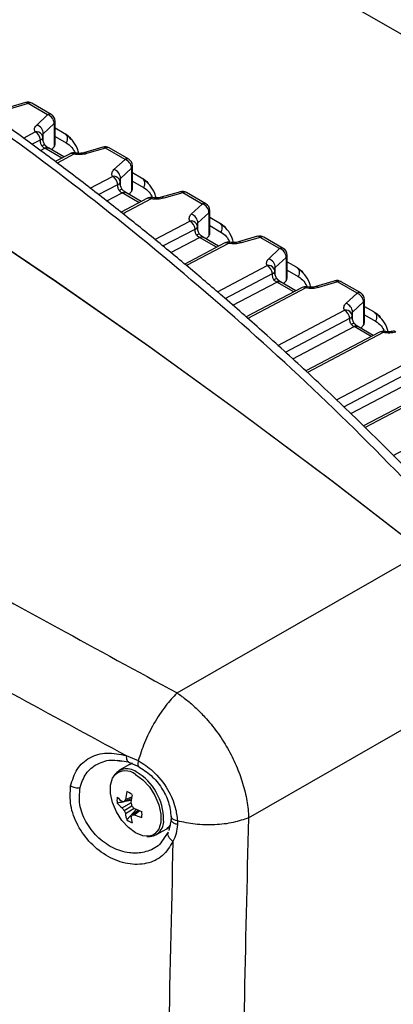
# Model space of a CAD drawing. Header units: inches. Extents: x 0.6 to 33.8, y 0 to 21.7.
# Tile 136 of 169: x 26.958 to 27.429, y 18.406 to 19.648. Entities that reach past the tile are written whole.
import ezdxf

# ---------------------------------------------------------------- set-up
doc = ezdxf.new("R2010")
doc.units = ezdxf.units.IN
doc.header["$MEASUREMENT"] = 0

msp = doc.modelspace()

# ---------------------------------------------------------------- linework, layer by layer
at = {"color": 7, "linetype": 'Continuous'}
for p, q in [((31.2324, 17.439), (25.5756, 20.7046)), ((26.9655, 19.5431), (26.9415, 19.5361)), ((26.9686, 19.5419), (26.9446, 19.5348)), ((26.9932, 19.5276), (26.9686, 19.5419)), ((26.9978, 19.528), (26.9732, 19.5422)), ((26.9794, 19.5147), (26.9932, 19.5276)), ((26.9876, 19.5037), (27.0014, 19.5166)), ((27.0014, 19.5166), (27.0014, 19.4872)), ((27.0028, 19.4902), (27.0028, 19.5194)), ((26.9627, 19.4982), (26.9776, 19.5061)), ((26.9876, 19.4948), (26.9876, 19.5037)), ((27.0028, 19.511), (27.0141, 19.5045)), ((26.9734, 19.4904), (26.9841, 19.4961)), ((27.0028, 19.5003), (27.0167, 19.4923)), ((26.9841, 19.4826), (26.9895, 19.4854)), ((27.011, 19.473), (26.9895, 19.4854)), ((27.0137, 19.4744), (26.9941, 19.4858)), ((27.0014, 19.4872), (26.998, 19.4835)), ((27.0215, 19.4785), (27.0027, 19.4686)), ((27.0279, 19.4795), (27.0281, 19.4794)), ((27.039, 19.4798), (27.0388, 19.4797)), ((27.0629, 19.4868), (27.039, 19.4798)), ((27.066, 19.4856), (27.042, 19.4786)), ((27.0907, 19.4714), (27.066, 19.4856)), ((27.0953, 19.4717), (27.0706, 19.4859)), ((27.0263, 19.478), (27.0052, 19.4668)), ((27.0768, 19.4585), (27.0907, 19.4714)), ((27.085, 19.4474), (27.0989, 19.4603)), ((27.0989, 19.4603), (27.0989, 19.4309)), ((27.1002, 19.434), (27.1002, 19.4632)), ((27.1002, 19.4548), (27.1115, 19.4482)), ((27.0469, 19.4351), (27.0751, 19.4499)), ((27.085, 19.4385), (27.085, 19.4474)), ((27.1002, 19.4441), (27.1141, 19.4361)), ((27.0572, 19.427), (27.0816, 19.4398)), ((27.0676, 19.419), (27.0869, 19.4292)), ((27.1085, 19.4168), (27.0869, 19.4292)), ((27.1112, 19.4182), (27.0916, 19.4295)), ((27.0989, 19.4309), (27.0955, 19.4273)), ((27.1604, 19.4306), (27.1364, 19.4236)), ((27.1635, 19.4294), (27.1395, 19.4223)), ((27.1881, 19.4151), (27.1635, 19.4294)), ((27.1927, 19.4155), (27.1681, 19.4297)), ((27.1189, 19.4223), (27.0857, 19.4048)), ((27.1238, 19.4218), (27.088, 19.4029)), ((27.1254, 19.4232), (27.1255, 19.4232)), ((27.1364, 19.4236), (27.1362, 19.4235)), ((27.1742, 19.4022), (27.1881, 19.4151)), ((27.1825, 19.3912), (27.1963, 19.4041)), ((27.1963, 19.4041), (27.1963, 19.3747)), ((27.1976, 19.3777), (27.1976, 19.4069)), ((27.1284, 19.3704), (27.1725, 19.3936)), ((27.1976, 19.3985), (27.2089, 19.392)), ((27.1384, 19.3622), (27.179, 19.3836)), ((27.1825, 19.3823), (27.1825, 19.3912)), ((27.1976, 19.3879), (27.2116, 19.3798)), ((27.1483, 19.354), (27.1844, 19.373)), ((27.2059, 19.3605), (27.1844, 19.373)), ((27.2086, 19.3619), (27.189, 19.3733)), ((27.1963, 19.3747), (27.1929, 19.371)), ((27.2228, 19.367), (27.223, 19.3669)), ((27.2338, 19.3673), (27.2336, 19.3672)), ((27.2578, 19.3744), (27.2338, 19.3673)), ((27.2609, 19.3731), (27.2369, 19.3661)), ((27.2855, 19.3589), (27.2609, 19.3731)), ((27.2901, 19.3592), (27.2655, 19.3734)), ((27.2163, 19.366), (27.1659, 19.3394)), ((27.2212, 19.3655), (27.1681, 19.3375)), ((27.2717, 19.346), (27.2855, 19.3589)), ((27.2799, 19.335), (27.2938, 19.3478)), ((27.2938, 19.3478), (27.2938, 19.3184)), ((27.2951, 19.3215), (27.2951, 19.3507)), ((27.2951, 19.3423), (27.3064, 19.3357)), ((27.2072, 19.3043), (27.2699, 19.3374)), ((27.2799, 19.326), (27.2799, 19.335)), ((27.2951, 19.3316), (27.309, 19.3236)), ((27.2169, 19.296), (27.2764, 19.3273)), ((27.3061, 19.3057), (27.2864, 19.317)), ((27.2938, 19.3184), (27.2904, 19.3148)), ((27.3553, 19.3181), (27.3313, 19.3111)), ((27.3583, 19.3169), (27.3343, 19.3098)), ((27.383, 19.3026), (27.3583, 19.3169)), ((27.3876, 19.303), (27.3629, 19.3172)), ((27.2265, 19.2875), (27.2818, 19.3167)), ((27.3138, 19.3098), (27.2434, 19.2727)), ((27.3187, 19.3093), (27.2455, 19.2707)), ((27.3033, 19.3043), (27.2818, 19.3167)), ((27.3203, 19.3107), (27.3204, 19.3107)), ((27.3313, 19.3111), (27.3311, 19.311)), ((27.3691, 19.2897), (27.383, 19.3026)), ((27.3925, 19.2652), (27.3925, 19.2944)), ((27.2833, 19.2369), (27.3674, 19.2811)), ((27.3773, 19.2787), (27.3912, 19.2916)), ((27.3912, 19.2916), (27.3912, 19.2622)), ((27.3925, 19.286), (27.4038, 19.2795)), ((27.2927, 19.2283), (27.3739, 19.2711)), ((27.3773, 19.2698), (27.3773, 19.2787)), ((27.3925, 19.2754), (27.4064, 19.2673)), ((27.302, 19.2198), (27.3792, 19.2605)), ((27.4008, 19.248), (27.3792, 19.2605)), ((27.4035, 19.2494), (27.3839, 19.2608)), ((27.3912, 19.2622), (27.3878, 19.2585)), ((27.4287, 19.2548), (27.4285, 19.2547)), ((27.4112, 19.2535), (27.3185, 19.2047)), ((27.4161, 19.253), (27.3207, 19.2027)), ((27.4177, 19.2545), (27.4178, 19.2544)), ((27.3571, 19.1681), (27.4648, 19.2249)), ((27.3662, 19.1594), (27.4713, 19.2148)), ((27.3753, 19.1508), (27.4767, 19.2042)), ((27.5086, 19.1973), (27.3911, 19.1354)), ((27.5135, 19.1968), (27.3932, 19.1333)), ((27.4285, 19.0981), (27.5899, 19.1832)), ((27.1563, 18.7987), (27.4668, 18.9766)), ((27.2463, 18.6412), (27.5524, 18.8169)), ((27.0814, 18.7139), (27.0949, 18.7119)), ((27.0923, 18.7196), (27.1074, 18.7134)), ((27.0951, 18.7115), (27.108, 18.7059)), ((27.0964, 18.7085), (27.0991, 18.7097)), ((27.0964, 18.7085), (27.0829, 18.7007)), ((27.087, 18.6539), (27.0982, 18.6603)), ((27.0896, 18.6618), (27.0988, 18.6657)), ((27.0912, 18.6644), (27.0991, 18.6677)), ((27.0896, 18.6506), (27.0993, 18.6562)), ((27.0912, 18.6467), (27.1023, 18.6532)), ((27.093, 18.6386), (27.105, 18.6521)), ((27.0993, 18.645), (27.1072, 18.651)), ((27.1023, 18.6451), (27.1092, 18.6503)), ((27.1487, 18.6392), (27.1461, 18.6254)), ((27.1487, 18.6428), (27.1487, 18.6391)), ((27.1567, 18.6373), (27.1567, 18.6327)), ((27.1296, 18.6197), (27.1432, 18.6275)), ((27.1452, 18.6232), (27.1401, 18.6161))]:
    msp.add_line(p, q, dxfattribs=at)
at = {"color": 7, "linetype": 'Continuous', "flags": 128}
for points in [[(27.4672, 18.9763), (27.352, 19.0653), (27.2364, 19.1517), (27.1205, 19.2356), (27.0044, 19.3167), (26.888, 19.3953), (26.7714, 19.471), (26.6547, 19.5441), (26.5379, 19.6143), (26.4211, 19.6818), (26.3043, 19.7463), (26.1876, 19.8081), (26.071, 19.8669), (25.9546, 19.9228), (25.8384, 19.9757), (25.7226, 20.0257), (25.607, 20.0726), (25.4918, 20.1166)], [(27.4668, 18.9766), (27.3516, 19.0655), (27.2361, 19.1519), (27.1203, 19.2357), (27.0042, 19.3169), (26.8878, 19.3954), (26.7713, 19.4711), (26.6546, 19.5441), (26.5379, 19.6143), (26.4211, 19.6817), (26.3044, 19.7463), (26.1877, 19.808), (26.0712, 19.8668), (25.9548, 19.9227), (25.8387, 19.9756), (25.7229, 20.0255), (25.6073, 20.0725), (25.4922, 20.1164)], [(27.0999, 18.71), (27.0972, 18.7089), (27.0964, 18.7085)], [(27.1256, 18.6193), (27.1214, 18.618), (27.1131, 18.6184), (27.1041, 18.6221), (27.0951, 18.6288), (27.0868, 18.6379), (27.08, 18.6488), (27.0751, 18.6604), (27.0725, 18.672), (27.0725, 18.6825), (27.0751, 18.6911), (27.0774, 18.6947)], [(27.1041, 18.6959), (27.1131, 18.6892), (27.1214, 18.6801), (27.1283, 18.6692), (27.1332, 18.6575), (27.1358, 18.646), (27.1358, 18.6355), (27.1332, 18.6269), (27.1283, 18.6209), (27.1256, 18.6193)], [(27.1567, 18.6373), (27.1546, 18.6378), (27.1527, 18.6385), (27.1511, 18.6394), (27.1499, 18.6404), (27.1491, 18.6414), (27.1487, 18.6425), (27.1487, 18.6428)], [(27.1432, 18.6275), (27.1454, 18.6291), (27.148, 18.6318)], [(27.1479, 18.6316), (27.1468, 18.6304), (27.1432, 18.6275)]]:
    msp.add_lwpolyline(points, dxfattribs=at)
at = {"color": 7, "linetype": 'Continuous'}
for centre, radius, start, end in [((26.9683, 19.5337), 0.00984, 60.0027, 106.3587), ((26.966, 19.5399), 0.00319, 36.7375, 99.3597), ((26.9712, 19.5379), 0.00476, 64.8749, 123.0463), ((26.9958, 19.5236), 0.00476, 64.8749, 123.0463), ((26.9929, 19.5194), 0.00984, 0, 60.0027), ((26.9892, 19.5161), 0.0123, 2.484, 70.8312), ((26.9988, 19.5195), 0.00397, 311.8408, 358.3623), ((26.9793, 19.4984), 0.00789, 32.8859, 102.279), ((26.9695, 19.4938), 0.0148, 9.0902, 56.8449), ((26.9754, 19.5032), 0.0123, 2.484, 70.8312), ((26.9773, 19.4979), 0.00984, 5.1082, 29.0602), ((27.026, 19.4698), 0.00984, 78.8568, 117.7834), ((27.0235, 19.4739), 0.00498, 54.5299, 113.7181), ((27.0282, 19.4776), 0.00188, 97.1207, 167.3914), ((27.0395, 19.4767), 0.00319, 36.7372, 99.3592), ((27.0657, 19.4774), 0.00984, 60.0027, 106.3587), ((27.0635, 19.4837), 0.00319, 36.7375, 99.3597), ((27.0686, 19.4816), 0.00476, 64.8749, 123.0463), ((27.0933, 19.4674), 0.00476, 64.8749, 123.0463), ((27.0866, 19.4598), 0.0123, 2.484, 70.8312), ((27.0904, 19.4632), 0.00984, 0, 60.0027), ((27.0728, 19.4469), 0.0123, 2.484, 70.8312), ((27.0962, 19.4633), 0.00397, 311.8408, 358.3623), ((27.0767, 19.4422), 0.00789, 32.8859, 102.279), ((27.067, 19.4375), 0.0148, 9.0902, 56.8449), ((27.0748, 19.4417), 0.00984, 5.1082, 29.0602), ((27.1632, 19.4212), 0.00984, 60.0027, 106.3587), ((27.1609, 19.4275), 0.00319, 36.7375, 99.3597), ((27.166, 19.4254), 0.00476, 64.8749, 123.0463), ((27.1235, 19.4135), 0.00984, 78.8568, 117.7834), ((27.1209, 19.4177), 0.00498, 54.5299, 113.7181), ((27.1256, 19.4213), 0.00188, 97.1207, 167.3914), ((27.1369, 19.4204), 0.00319, 36.7372, 99.3592), ((27.1907, 19.4111), 0.00476, 64.8749, 123.0463), ((27.1841, 19.4036), 0.0123, 2.484, 70.8312), ((27.1878, 19.4069), 0.00984, 0, 60.0027), ((27.1937, 19.407), 0.00397, 311.8408, 358.3623), ((27.1742, 19.3859), 0.00789, 32.8859, 102.279), ((27.1644, 19.3813), 0.0148, 9.0902, 56.8449), ((27.1702, 19.3907), 0.0123, 2.484, 70.8312), ((27.1722, 19.3854), 0.00984, 5.1082, 29.0602), ((27.2209, 19.3573), 0.00984, 78.8568, 117.7834), ((27.223, 19.3651), 0.00188, 97.1207, 167.3914), ((27.2344, 19.3642), 0.00319, 36.7372, 99.3592), ((27.2606, 19.3649), 0.00984, 60.0027, 106.3587), ((27.2583, 19.3712), 0.00319, 36.7375, 99.3597), ((27.2635, 19.3691), 0.00476, 64.8749, 123.0463), ((27.2183, 19.3614), 0.00498, 54.5299, 113.7181), ((27.2881, 19.3549), 0.00476, 64.8749, 123.0463), ((27.2815, 19.3473), 0.0123, 2.484, 70.8312), ((27.2852, 19.3507), 0.00984, 0, 60.0027), ((27.2677, 19.3344), 0.0123, 2.484, 70.8312), ((27.2911, 19.3508), 0.00397, 311.8408, 358.3623), ((27.2716, 19.3297), 0.00789, 32.8859, 102.279), ((27.2619, 19.325), 0.0148, 9.0902, 56.8449), ((27.2696, 19.3292), 0.00984, 5.1082, 29.0602), ((27.358, 19.3087), 0.00984, 60.0027, 106.3587), ((27.3558, 19.315), 0.00319, 36.7375, 99.3597), ((27.3609, 19.3129), 0.00476, 64.8749, 123.0463), ((27.3183, 19.301), 0.00984, 78.8568, 117.7834), ((27.3158, 19.3052), 0.00498, 54.5299, 113.7181), ((27.3205, 19.3088), 0.00188, 97.1207, 167.3914), ((27.3318, 19.3079), 0.00319, 36.7372, 99.3592), ((27.3856, 19.2986), 0.00476, 64.8749, 123.0463), ((27.3789, 19.2911), 0.0123, 2.484, 70.8312), ((27.3827, 19.2944), 0.00984, 0, 60.0027), ((27.3885, 19.2945), 0.00397, 311.8408, 358.3623), ((27.369, 19.2734), 0.00789, 32.8859, 102.279), ((27.3593, 19.2688), 0.0148, 9.0902, 56.8449), ((27.3651, 19.2782), 0.0123, 2.484, 70.8312), ((27.3671, 19.2729), 0.00984, 5.1082, 29.0602), ((27.4292, 19.2517), 0.00319, 36.7372, 99.3592), ((27.4158, 19.2448), 0.00984, 78.8568, 117.7834), ((27.4132, 19.2489), 0.00498, 54.5299, 113.7181), ((27.4179, 19.2526), 0.00188, 97.1207, 167.3914), ((27.0931, 18.6834), 0.0196, 53.4977, 155.0321), ((27.0914, 18.6805), 0.0199, 50.4642, 134.797), ((27.0696, 18.6391), 0.0696, 359.4916, 59.6271), ((27.1804, 18.6524), 0.09, 165.9973, 172.3426), ((27.086, 18.6545), 0.0209, 49.5914, 70.414), ((27.1015, 18.6634), 0.0209, 169.5904, 190.4096), ((27.1189, 18.7061), 0.0544, 225.6956, 234.1531), ((27.1193, 18.6948), 0.0521, 222.4766, 231.7025), ((27.0943, 18.7337), 0.0721, 264.2309, 266.2977), ((27.1562, 18.624), 0.0766, 148.1904, 150.4547), ((27.2046, 18.6506), 0.1069, 169.3329, 174.7802), ((27.1972, 18.6847), 0.102, 193.8194, 196.2236), ((27.1529, 18.7033), 0.0823, 216.8653, 219.7744), ((27.1669, 18.6791), 0.0823, 200.226, 203.135), ((27.1427, 18.6542), 0.0521, 188.2998, 197.5251), ((27.1729, 18.7267), 0.102, 223.7769, 226.181), ((27.1471, 18.7502), 0.1069, 245.2222, 250.6691), ((27.0912, 18.6456), 0.0209, 349.5904, 10.4096), ((27.1066, 18.6545), 0.0209, 229.5914, 250.414), ((27.1639, 18.6131), 0.072, 153.7105, 155.778), ((27.1523, 18.6482), 0.0544, 185.8497, 194.3067), ((27.0999, 18.7216), 0.0766, 269.5526, 271.8163), ((27.1365, 18.7283), 0.09, 247.6601, 254.0051), ((27.1203, 18.6366), 0.0191, 263.4528, 5.4982)]:
    msp.add_arc(centre, radius, start, end, dxfattribs=at)
for centre in [(26.9929, 19.4899), (27.0904, 19.4337), (27.1878, 19.3774), (27.2852, 19.3212), (27.3827, 19.2649)]:
    msp.add_ellipse(centre, major_axis=(0.00984, 0.00047), ratio=0.606667, start_param=5.730522, end_param=6.25412, dxfattribs=at)
for points, knots in [([(27.5079, 19), (27.4627, 19.0472), (27.3726, 19.1413), (27.23, 19.2729), (27.0827, 19.397), (26.9301, 19.5127), (26.7726, 19.6202), (26.6102, 19.7195), (26.4429, 19.8106), (26.2708, 19.8933), (26.0939, 19.9678), (25.9123, 20.0337), (25.7263, 20.0917), (25.5992, 20.123), (25.5354, 20.1387)], [0, 0, 0, 0, 0.084269, 0.168063, 0.251455, 0.334439, 0.417337, 0.500001, 0.582665, 0.665563, 0.748549, 0.83194, 0.915733, 1, 1, 1, 1]), ([(27.5251, 18.9981), (27.501, 19.0236), (27.455, 19.0724), (27.3873, 19.1397), (27.3251, 19.199), (27.2689, 19.2504), (27.2189, 19.2945), (27.1732, 19.3335), (27.1294, 19.3698), (27.0844, 19.406), (27.0374, 19.4427), (26.9874, 19.4804), (26.9348, 19.5188), (26.8817, 19.5561), (26.8314, 19.5901), (26.7866, 19.6195), (26.7461, 19.6453), (26.7069, 19.6697), (26.6564, 19.7001), (26.5911, 19.738), (26.509, 19.7831), (26.4215, 19.8282), (26.334, 19.8705), (26.2648, 19.9019), (26.2136, 19.924), (26.1764, 19.9397), (26.1349, 19.9566), (26.0862, 19.9758), (26.0294, 19.9972), (25.9659, 20.02), (25.8958, 20.0438), (25.8192, 20.068), (25.735, 20.0928), (25.6429, 20.1178), (25.5784, 20.1332), (25.545, 20.1412)], [0, 0, 0, 0, 0.045125, 0.086147, 0.123065, 0.155876, 0.184579, 0.209175, 0.233649, 0.258285, 0.284036, 0.310901, 0.339464, 0.368622, 0.395079, 0.418301, 0.438288, 0.457436, 0.478254, 0.514792, 0.55547, 0.599917, 0.642541, 0.681461, 0.698356, 0.714711, 0.733707, 0.756266, 0.782388, 0.812073, 0.843325, 0.877746, 0.915333, 0.956086, 1, 1, 1, 1]), ([(26.9776, 19.5061), (26.9773, 19.5069), (26.9766, 19.5084), (26.9767, 19.5106), (26.9776, 19.5128), (26.9788, 19.5141), (26.9794, 19.5147)], [0, 0, 0, 0, 0.253711, 0.508058, 0.758716, 1, 1, 1, 1]), ([(26.9863, 19.5014), (26.9863, 19.5015), (26.9863, 19.502), (26.9867, 19.5028), (26.9873, 19.5034), (26.9876, 19.5037)], [0, 0, 0, 0, 0.140006, 0.540575, 1, 1, 1, 1]), ([(27.0141, 19.5045), (27.0172, 19.5026), (27.0204, 19.5006), (27.0226, 19.4969), (27.0227, 19.4967)], [0, 0, 0, 0, 0.9465577, 1, 1, 1, 1]), ([(26.9841, 19.4961), (26.9847, 19.4963), (26.9859, 19.4969), (26.9867, 19.4976), (26.9869, 19.498), (26.9869, 19.498)], [0, 0, 0, 0, 0.432707, 0.905834, 1, 1, 1, 1]), ([(26.986, 19.4885), (26.9856, 19.489), (26.9849, 19.4901), (26.9844, 19.4919), (26.9842, 19.494), (26.9842, 19.4954), (26.9841, 19.4961)], [0, 0, 0, 0, 0.228801, 0.469899, 0.72888, 1, 1, 1, 1]), ([(26.9869, 19.498), (26.9871, 19.4983), (26.9872, 19.4985), (26.9871, 19.4988), (26.9871, 19.4988)], [0, 0, 0, 0, 0.942007, 1, 1, 1, 1]), ([(26.9898, 19.4897), (26.9895, 19.4902), (26.9886, 19.4913), (26.9875, 19.4942), (26.9872, 19.4965), (26.9869, 19.4981)], [0, 0, 0, 0, 0.2101127, 0.453372, 1, 1, 1, 1]), ([(27.0323, 19.479), (27.0318, 19.4809), (27.0302, 19.4873), (27.0249, 19.4956), (27.0192, 19.5002), (27.0163, 19.5024)], [0, 0, 0, 0, 0.175116, 0.586508, 1, 1, 1, 1]), ([(27.0167, 19.4923), (27.0192, 19.4906), (27.0237, 19.4875), (27.0266, 19.4818), (27.0279, 19.4793)], [0, 0, 0, 0, 0.547062, 1, 1, 1, 1]), ([(26.986, 19.4885), (26.9867, 19.4889), (26.9883, 19.4897), (26.9896, 19.49), (26.9897, 19.4897), (26.9897, 19.4896)], [0, 0, 0, 0, 0.43723, 0.908666, 1, 1, 1, 1]), ([(26.9895, 19.4854), (26.9889, 19.4858), (26.9877, 19.4866), (26.9865, 19.4879), (26.986, 19.4885)], [0, 0, 0, 0, 0.494108, 1, 1, 1, 1]), ([(26.9895, 19.4854), (26.9904, 19.4858), (26.9921, 19.4865), (26.9935, 19.486), (26.9941, 19.4857)], [0, 0, 0, 0, 0.514608, 1, 1, 1, 1]), ([(26.9942, 19.4857), (26.9934, 19.4862), (26.9919, 19.4872), (26.9905, 19.4889), (26.9898, 19.4897)], [0, 0, 0, 0, 0.493994, 1, 1, 1, 1]), ([(27.042, 19.4786), (27.0409, 19.4783), (27.0385, 19.4777), (27.0345, 19.4773), (27.0304, 19.4774), (27.0277, 19.4778), (27.0263, 19.478)], [0, 0, 0, 0, 0.244477, 0.4940124, 0.7463963, 1, 1, 1, 1]), ([(27.0388, 19.4798), (27.038, 19.4795), (27.0364, 19.4791), (27.0336, 19.4789), (27.0308, 19.479), (27.0289, 19.4793), (27.028, 19.4794)], [0, 0, 0, 0, 0.2476858, 0.4970191, 0.7478506, 1, 1, 1, 1]), ([(27.0751, 19.4499), (27.0747, 19.4506), (27.0741, 19.4521), (27.0742, 19.4544), (27.075, 19.4566), (27.0762, 19.4579), (27.0768, 19.4585)], [0, 0, 0, 0, 0.253711, 0.508058, 0.758716, 1, 1, 1, 1]), ([(27.0816, 19.4398), (27.0821, 19.4401), (27.0833, 19.4406), (27.0842, 19.4413), (27.0843, 19.4417), (27.0843, 19.4418)], [0, 0, 0, 0, 0.432707, 0.905834, 1, 1, 1, 1]), ([(27.0838, 19.4452), (27.0838, 19.4453), (27.0838, 19.4457), (27.0841, 19.4465), (27.0847, 19.4471), (27.085, 19.4474)], [0, 0, 0, 0, 0.140006, 0.540575, 1, 1, 1, 1]), ([(27.0843, 19.4418), (27.0845, 19.442), (27.0847, 19.4423), (27.0846, 19.4425), (27.0845, 19.4425)], [0, 0, 0, 0, 0.942007, 1, 1, 1, 1]), ([(27.0873, 19.4334), (27.0869, 19.4339), (27.0861, 19.4351), (27.0849, 19.4379), (27.0846, 19.4402), (27.0844, 19.4418)], [0, 0, 0, 0, 0.210113, 0.453372, 1, 1, 1, 1]), ([(27.1115, 19.4482), (27.1146, 19.4464), (27.1179, 19.4444), (27.12, 19.4407), (27.1201, 19.4405)], [0, 0, 0, 0, 0.946558, 1, 1, 1, 1]), ([(27.1298, 19.4227), (27.1293, 19.4246), (27.1276, 19.431), (27.1224, 19.4394), (27.1166, 19.4439), (27.1138, 19.4462)], [0, 0, 0, 0, 0.175116, 0.586508, 1, 1, 1, 1]), ([(27.0834, 19.4323), (27.0831, 19.4328), (27.0824, 19.4338), (27.0819, 19.4357), (27.0816, 19.4377), (27.0816, 19.4391), (27.0816, 19.4398)], [0, 0, 0, 0, 0.228801, 0.469899, 0.72888, 1, 1, 1, 1]), ([(27.0834, 19.4323), (27.0842, 19.4327), (27.0858, 19.4335), (27.087, 19.4338), (27.0871, 19.4334), (27.0871, 19.4334)], [0, 0, 0, 0, 0.4372303, 0.9086655, 1, 1, 1, 1]), ([(27.0869, 19.4292), (27.0863, 19.4296), (27.0851, 19.4304), (27.084, 19.4317), (27.0834, 19.4323)], [0, 0, 0, 0, 0.494108, 1, 1, 1, 1]), ([(27.0869, 19.4292), (27.0878, 19.4296), (27.0896, 19.4303), (27.0909, 19.4297), (27.0915, 19.4295)], [0, 0, 0, 0, 0.514608, 1, 1, 1, 1]), ([(27.0916, 19.4295), (27.0909, 19.43), (27.0894, 19.431), (27.0879, 19.4326), (27.0872, 19.4335)], [0, 0, 0, 0, 0.493994, 1, 1, 1, 1]), ([(27.1141, 19.4361), (27.1166, 19.4343), (27.1212, 19.4312), (27.1241, 19.4255), (27.1254, 19.4229)], [0, 0, 0, 0, 0.542235, 1, 1, 1, 1]), ([(27.1395, 19.4223), (27.1383, 19.422), (27.1359, 19.4214), (27.1319, 19.4211), (27.1278, 19.4211), (27.1251, 19.4215), (27.1238, 19.4218)], [0, 0, 0, 0, 0.244477, 0.494012, 0.746396, 1, 1, 1, 1]), ([(27.1362, 19.4235), (27.1354, 19.4233), (27.1338, 19.4229), (27.1311, 19.4227), (27.1282, 19.4227), (27.1264, 19.423), (27.1255, 19.4232)], [0, 0, 0, 0, 0.247686, 0.497019, 0.747851, 1, 1, 1, 1]), ([(27.1725, 19.3936), (27.1722, 19.3944), (27.1715, 19.3959), (27.1716, 19.3982), (27.1725, 19.4003), (27.1737, 19.4016), (27.1742, 19.4022)], [0, 0, 0, 0, 0.253711, 0.508058, 0.758716, 1, 1, 1, 1]), ([(27.2089, 19.392), (27.212, 19.3901), (27.2153, 19.3882), (27.2174, 19.3845), (27.2176, 19.3843)], [0, 0, 0, 0, 0.946558, 1, 1, 1, 1]), ([(27.179, 19.3836), (27.1796, 19.3838), (27.1807, 19.3844), (27.1816, 19.3851), (27.1817, 19.3855), (27.1817, 19.3855)], [0, 0, 0, 0, 0.432707, 0.905834, 1, 1, 1, 1]), ([(27.1808, 19.376), (27.1805, 19.3765), (27.1798, 19.3776), (27.1793, 19.3794), (27.1791, 19.3815), (27.179, 19.3829), (27.179, 19.3836)], [0, 0, 0, 0, 0.228801, 0.469899, 0.72888, 1, 1, 1, 1]), ([(27.1812, 19.3889), (27.1812, 19.3891), (27.1812, 19.3895), (27.1816, 19.3903), (27.1822, 19.3909), (27.1825, 19.3912)], [0, 0, 0, 0, 0.140006, 0.5405747, 1, 1, 1, 1]), ([(27.1817, 19.3855), (27.1819, 19.3858), (27.1821, 19.386), (27.182, 19.3863), (27.182, 19.3863)], [0, 0, 0, 0, 0.942007, 1, 1, 1, 1]), ([(27.1847, 19.3772), (27.1843, 19.3777), (27.1835, 19.3788), (27.1824, 19.3817), (27.182, 19.384), (27.1818, 19.3856)], [0, 0, 0, 0, 0.210113, 0.453372, 1, 1, 1, 1]), ([(27.2272, 19.3665), (27.2267, 19.3684), (27.2251, 19.3748), (27.2198, 19.3831), (27.2141, 19.3877), (27.2112, 19.3899)], [0, 0, 0, 0, 0.175116, 0.586508, 1, 1, 1, 1]), ([(27.2116, 19.3798), (27.214, 19.3781), (27.2186, 19.375), (27.2215, 19.3693), (27.2228, 19.3668)], [0, 0, 0, 0, 0.547062, 1, 1, 1, 1]), ([(27.1808, 19.376), (27.1816, 19.3764), (27.1832, 19.3772), (27.1845, 19.3775), (27.1846, 19.3772), (27.1846, 19.3771)], [0, 0, 0, 0, 0.43723, 0.908666, 1, 1, 1, 1]), ([(27.1844, 19.373), (27.1838, 19.3733), (27.1825, 19.3741), (27.1814, 19.3754), (27.1808, 19.376)], [0, 0, 0, 0, 0.494108, 1, 1, 1, 1]), ([(27.1844, 19.373), (27.1853, 19.3733), (27.187, 19.374), (27.1883, 19.3735), (27.189, 19.3732)], [0, 0, 0, 0, 0.514608, 1, 1, 1, 1]), ([(27.1891, 19.3732), (27.1883, 19.3737), (27.1868, 19.3747), (27.1854, 19.3764), (27.1846, 19.3772)], [0, 0, 0, 0, 0.4939942, 1, 1, 1, 1]), ([(27.2337, 19.3673), (27.2329, 19.367), (27.2312, 19.3666), (27.2285, 19.3664), (27.2257, 19.3665), (27.2238, 19.3668), (27.2229, 19.3669)], [0, 0, 0, 0, 0.247686, 0.497019, 0.747851, 1, 1, 1, 1]), ([(27.2369, 19.3661), (27.2357, 19.3658), (27.2333, 19.3652), (27.2293, 19.3648), (27.2252, 19.3649), (27.2226, 19.3653), (27.2212, 19.3655)], [0, 0, 0, 0, 0.244477, 0.4940124, 0.7463963, 1, 1, 1, 1]), ([(27.2699, 19.3374), (27.2696, 19.3381), (27.2689, 19.3396), (27.2691, 19.3419), (27.2699, 19.3441), (27.2711, 19.3454), (27.2717, 19.346)], [0, 0, 0, 0, 0.253711, 0.508058, 0.758716, 1, 1, 1, 1]), ([(27.2764, 19.3273), (27.277, 19.3276), (27.2782, 19.3281), (27.2791, 19.3288), (27.2792, 19.3292), (27.2792, 19.3293)], [0, 0, 0, 0, 0.432707, 0.905834, 1, 1, 1, 1]), ([(27.2786, 19.3327), (27.2786, 19.3328), (27.2786, 19.3332), (27.279, 19.334), (27.2796, 19.3346), (27.2799, 19.335)], [0, 0, 0, 0, 0.140006, 0.540575, 1, 1, 1, 1]), ([(27.2792, 19.3293), (27.2794, 19.3295), (27.2795, 19.3298), (27.2794, 19.33), (27.2794, 19.33)], [0, 0, 0, 0, 0.9420069, 1, 1, 1, 1]), ([(27.2821, 19.3209), (27.2818, 19.3214), (27.2809, 19.3226), (27.2798, 19.3254), (27.2795, 19.3277), (27.2792, 19.3293)], [0, 0, 0, 0, 0.2101127, 0.453372, 1, 1, 1, 1]), ([(27.3064, 19.3357), (27.3095, 19.3339), (27.3128, 19.3319), (27.3149, 19.3282), (27.315, 19.328)], [0, 0, 0, 0, 0.946558, 1, 1, 1, 1]), ([(27.3246, 19.3102), (27.3241, 19.3121), (27.3225, 19.3185), (27.3172, 19.3269), (27.3115, 19.3314), (27.3086, 19.3337)], [0, 0, 0, 0, 0.175116, 0.586508, 1, 1, 1, 1]), ([(27.2783, 19.3198), (27.2779, 19.3203), (27.2772, 19.3213), (27.2767, 19.3232), (27.2765, 19.3252), (27.2765, 19.3266), (27.2764, 19.3273)], [0, 0, 0, 0, 0.228801, 0.469899, 0.72888, 1, 1, 1, 1]), ([(27.2783, 19.3198), (27.279, 19.3202), (27.2806, 19.321), (27.2819, 19.3213), (27.282, 19.3209), (27.282, 19.3209)], [0, 0, 0, 0, 0.4372303, 0.9086655, 1, 1, 1, 1]), ([(27.2818, 19.3167), (27.2812, 19.3171), (27.28, 19.3179), (27.2788, 19.3192), (27.2783, 19.3198)], [0, 0, 0, 0, 0.494108, 1, 1, 1, 1]), ([(27.2818, 19.3167), (27.2827, 19.3171), (27.2844, 19.3178), (27.2858, 19.3172), (27.2864, 19.317)], [0, 0, 0, 0, 0.514608, 1, 1, 1, 1]), ([(27.2865, 19.317), (27.2858, 19.3175), (27.2842, 19.3185), (27.2828, 19.3201), (27.2821, 19.321)], [0, 0, 0, 0, 0.493994, 1, 1, 1, 1]), ([(27.309, 19.3236), (27.3115, 19.3218), (27.316, 19.3187), (27.319, 19.313), (27.3203, 19.3104)], [0, 0, 0, 0, 0.542235, 1, 1, 1, 1]), ([(27.3343, 19.3098), (27.3332, 19.3095), (27.3308, 19.3089), (27.3268, 19.3086), (27.3227, 19.3086), (27.32, 19.309), (27.3187, 19.3093)], [0, 0, 0, 0, 0.244477, 0.494012, 0.746396, 1, 1, 1, 1]), ([(27.3311, 19.311), (27.3303, 19.3108), (27.3287, 19.3104), (27.3259, 19.3102), (27.3231, 19.3102), (27.3212, 19.3105), (27.3203, 19.3107)], [0, 0, 0, 0, 0.247686, 0.497019, 0.747851, 1, 1, 1, 1]), ([(27.3674, 19.2811), (27.367, 19.2819), (27.3664, 19.2834), (27.3665, 19.2857), (27.3673, 19.2878), (27.3685, 19.2891), (27.3691, 19.2897)], [0, 0, 0, 0, 0.253711, 0.508058, 0.758716, 1, 1, 1, 1]), ([(27.3739, 19.2711), (27.3744, 19.2714), (27.3756, 19.2719), (27.3765, 19.2726), (27.3766, 19.273), (27.3766, 19.273)], [0, 0, 0, 0, 0.432707, 0.905834, 1, 1, 1, 1]), ([(27.3757, 19.2635), (27.3754, 19.264), (27.3747, 19.2651), (27.3742, 19.2669), (27.3739, 19.269), (27.3739, 19.2704), (27.3739, 19.2711)], [0, 0, 0, 0, 0.2288011, 0.4698987, 0.7288801, 1, 1, 1, 1]), ([(27.3761, 19.2764), (27.3761, 19.2766), (27.3761, 19.277), (27.3764, 19.2778), (27.377, 19.2784), (27.3773, 19.2787)], [0, 0, 0, 0, 0.140006, 0.540575, 1, 1, 1, 1]), ([(27.3766, 19.273), (27.3768, 19.2733), (27.377, 19.2735), (27.3769, 19.2738), (27.3769, 19.2738)], [0, 0, 0, 0, 0.942007, 1, 1, 1, 1]), ([(27.3796, 19.2647), (27.3792, 19.2652), (27.3784, 19.2663), (27.3772, 19.2692), (27.3769, 19.2715), (27.3767, 19.2731)], [0, 0, 0, 0, 0.2101127, 0.453372, 1, 1, 1, 1]), ([(27.4038, 19.2795), (27.4069, 19.2776), (27.4102, 19.2757), (27.4123, 19.272), (27.4124, 19.2718)], [0, 0, 0, 0, 0.946558, 1, 1, 1, 1]), ([(27.4221, 19.254), (27.4216, 19.2559), (27.4199, 19.2623), (27.4147, 19.2706), (27.4089, 19.2752), (27.4061, 19.2774)], [0, 0, 0, 0, 0.175116, 0.586508, 1, 1, 1, 1]), ([(27.4064, 19.2673), (27.4089, 19.2656), (27.4134, 19.2625), (27.4163, 19.2568), (27.4176, 19.2543)], [0, 0, 0, 0, 0.547062, 1, 1, 1, 1]), ([(27.3757, 19.2635), (27.3765, 19.2639), (27.3781, 19.2647), (27.3793, 19.265), (27.3794, 19.2647), (27.3794, 19.2646)], [0, 0, 0, 0, 0.43723, 0.908666, 1, 1, 1, 1]), ([(27.3792, 19.2605), (27.3786, 19.2608), (27.3774, 19.2617), (27.3763, 19.2629), (27.3757, 19.2635)], [0, 0, 0, 0, 0.494108, 1, 1, 1, 1]), ([(27.3792, 19.2605), (27.3801, 19.2608), (27.3819, 19.2615), (27.3832, 19.261), (27.3839, 19.2607)], [0, 0, 0, 0, 0.514608, 1, 1, 1, 1]), ([(27.3839, 19.2607), (27.3832, 19.2612), (27.3817, 19.2622), (27.3802, 19.2639), (27.3795, 19.2647)], [0, 0, 0, 0, 0.493994, 1, 1, 1, 1]), ([(27.4318, 19.2536), (27.4306, 19.2533), (27.4282, 19.2527), (27.4242, 19.2523), (27.4201, 19.2524), (27.4174, 19.2528), (27.4161, 19.253)], [0, 0, 0, 0, 0.244477, 0.494012, 0.746396, 1, 1, 1, 1]), ([(27.4286, 19.2548), (27.4277, 19.2546), (27.4261, 19.2541), (27.4234, 19.2539), (27.4205, 19.254), (27.4187, 19.2543), (27.4178, 19.2544)], [0, 0, 0, 0, 0.247686, 0.497019, 0.747851, 1, 1, 1, 1]), ([(26.8584, 18.9619), (26.9074, 18.9349), (27.0056, 18.8808), (27.106, 18.8261), (27.1563, 18.7987)], [0, 0, 0, 0, 0.499795, 1, 1, 1, 1]), ([(26.8084, 18.8746), (26.855, 18.849), (26.9486, 18.7976), (27.0443, 18.7457), (27.0923, 18.7196)], [0, 0, 0, 0, 0.498321, 1, 1, 1, 1]), ([(27.1563, 18.7987), (27.1514, 18.7935), (27.1414, 18.7828), (27.1268, 18.7603), (27.1145, 18.7358), (27.1098, 18.7207), (27.1074, 18.7134)], [0, 0, 0, 0, 0.242654, 0.499913, 0.75722, 1, 1, 1, 1]), ([(27.1563, 18.7987), (27.1604, 18.7958), (27.1685, 18.79), (27.1802, 18.7797), (27.1932, 18.7665), (27.2069, 18.7497), (27.2203, 18.729), (27.2312, 18.7072), (27.238, 18.6886), (27.2421, 18.6737), (27.2443, 18.6627), (27.2458, 18.6518), (27.2462, 18.6448), (27.2463, 18.6412)], [0, 0, 0, 0, 0.0835923, 0.1672409, 0.24994, 0.3749585, 0.4999689, 0.6249844, 0.7500002, 0.8123189, 0.8750039, 0.9375029, 1, 1, 1, 1]), ([(27.0222, 18.6814), (27.0244, 18.6888), (27.0288, 18.7038), (27.0456, 18.7182), (27.0674, 18.7249), (27.084, 18.7214), (27.0923, 18.7196)], [0, 0, 0, 0, 0.2436522, 0.494075, 0.7474231, 1, 1, 1, 1]), ([(27.034, 18.6789), (27.0361, 18.6853), (27.0403, 18.6981), (27.0556, 18.71), (27.0717, 18.7152), (27.0826, 18.7132), (27.0862, 18.7125)], [0, 0, 0, 0, 0.280222, 0.56594, 0.853366, 1, 1, 1, 1]), ([(27.0923, 18.7196), (27.0923, 18.7185), (27.0923, 18.7161), (27.0931, 18.7134), (27.094, 18.7125), (27.0945, 18.712)], [0, 0, 0, 0, 0.3464204, 0.7053857, 1, 1, 1, 1]), ([(27.0945, 18.712), (27.0945, 18.7119), (27.095, 18.7113), (27.0958, 18.7112), (27.0965, 18.7111)], [0, 0, 0, 0, 0.154422, 1, 1, 1, 1]), ([(27.1074, 18.7134), (27.1072, 18.7122), (27.1066, 18.7098), (27.1068, 18.7074), (27.1073, 18.7061), (27.1079, 18.706), (27.1079, 18.706)], [0, 0, 0, 0, 0.322441, 0.656733, 0.987041, 1, 1, 1, 1]), ([(27.1074, 18.7134), (27.1137, 18.7093), (27.128, 18.6999), (27.1447, 18.6786), (27.1545, 18.6561), (27.1561, 18.6429), (27.1567, 18.6373)], [0, 0, 0, 0, 0.240059, 0.549844, 0.809954, 1, 1, 1, 1]), ([(27.1074, 18.7062), (27.1131, 18.7025), (27.1242, 18.6953), (27.1374, 18.6792), (27.1466, 18.661), (27.148, 18.6486), (27.1487, 18.6424)], [0, 0, 0, 0, 0.253048, 0.503366, 0.751808, 1, 1, 1, 1]), ([(27.1511, 18.6115), (27.1472, 18.605), (27.1393, 18.592), (27.1185, 18.5823), (27.0942, 18.5819), (27.0692, 18.591), (27.0469, 18.6083), (27.0303, 18.6312), (27.0207, 18.6572), (27.0217, 18.6733), (27.0222, 18.6814)], [0, 0, 0, 0, 0.126902, 0.256446, 0.38589, 0.513181, 0.636908, 0.758034, 0.878687, 1, 1, 1, 1]), ([(27.0222, 18.6814), (27.0231, 18.681), (27.0249, 18.6802), (27.0279, 18.6794), (27.031, 18.679), (27.033, 18.6789), (27.034, 18.6789)], [0, 0, 0, 0, 0.25329, 0.50813, 0.758769, 1, 1, 1, 1]), ([(27.1401, 18.6161), (27.1382, 18.6131), (27.1328, 18.6045), (27.1183, 18.5979), (27.1046, 18.5963), (27.0904, 18.5976), (27.0746, 18.6025), (27.055, 18.6166), (27.0405, 18.6359), (27.0322, 18.6582), (27.0334, 18.672), (27.034, 18.6789)], [0, 0, 0, 0, 0.070797, 0.2067, 0.319642, 0.344358, 0.480124, 0.612245, 0.741495, 0.870043, 1, 1, 1, 1]), ([(27.0986, 18.6632), (27.095, 18.6625), (27.0891, 18.6613), (27.0832, 18.6601), (27.0809, 18.6596)], [0, 0, 0, 0, 0.60933, 1, 1, 1, 1]), ([(27.1567, 18.6327), (27.1553, 18.6331), (27.1525, 18.6341), (27.1498, 18.6363), (27.1485, 18.6381), (27.1488, 18.639), (27.1488, 18.6391)], [0, 0, 0, 0, 0.304313, 0.627024, 0.949734, 1, 1, 1, 1]), ([(27.2463, 18.6412), (27.2402, 18.6391), (27.2275, 18.6346), (27.2038, 18.6319), (27.1791, 18.6324), (27.164, 18.6357), (27.1567, 18.6373)], [0, 0, 0, 0, 0.2418875, 0.4970374, 0.7537755, 1, 1, 1, 1]), ([(27.2463, 18.6412), (27.2443, 18.5608), (27.2403, 18.4), (27.2371, 18.1656), (27.2358, 17.9369), (27.2367, 17.7145), (27.2398, 17.4988), (27.2448, 17.2894), (27.2501, 17.156), (27.2528, 17.0892)], [0, 0, 0, 0, 0.142862, 0.285726, 0.428483, 0.571273, 0.714061, 0.857025, 1, 1, 1, 1]), ([(27.1511, 18.6115), (27.15, 18.6124), (27.1477, 18.6142), (27.1456, 18.6173), (27.1445, 18.6205), (27.145, 18.6223), (27.1452, 18.6232)], [0, 0, 0, 0, 0.2439664, 0.4999998, 0.7560334, 1, 1, 1, 1]), ([(27.1567, 18.6327), (27.1564, 18.6289), (27.1556, 18.6212), (27.1526, 18.6148), (27.1511, 18.6115)], [0, 0, 0, 0, 0.495309, 1, 1, 1, 1]), ([(27.1511, 18.6115), (27.149, 18.5223), (27.1447, 18.3439), (27.1417, 18.0849), (27.1411, 17.8329), (27.1434, 17.5892), (27.1482, 17.3531), (27.1537, 17.2032), (27.1564, 17.1283)], [0, 0, 0, 0, 0.1666259, 0.3333164, 0.499887, 0.6665441, 0.8333001, 1, 1, 1, 1])]:
    msp.add_open_spline(points, degree=3, knots=knots, dxfattribs=at)
for points in [[(27.0141, 19.5045), (27.0149, 19.5038), (27.0166, 19.5025), (27.0179, 19.4994), (27.0181, 19.4958), (27.0172, 19.4935), (27.0167, 19.4923)], [(27.1115, 19.4482), (27.1124, 19.4476), (27.114, 19.4463), (27.1153, 19.4431), (27.1155, 19.4395), (27.1146, 19.4372), (27.1141, 19.4361)], [(27.2089, 19.392), (27.2098, 19.3913), (27.2115, 19.39), (27.2128, 19.3869), (27.2129, 19.3833), (27.212, 19.381), (27.2116, 19.3798)], [(27.3064, 19.3357), (27.3072, 19.3351), (27.3089, 19.3338), (27.3102, 19.3306), (27.3104, 19.327), (27.3095, 19.3247), (27.309, 19.3236)], [(27.4038, 19.2795), (27.4047, 19.2788), (27.4064, 19.2775), (27.4076, 19.2744), (27.4078, 19.2708), (27.4069, 19.2685), (27.4064, 19.2673)]]:
    msp.add_open_spline(points, degree=3, dxfattribs=at)

doc.saveas('drawing.dxf')
